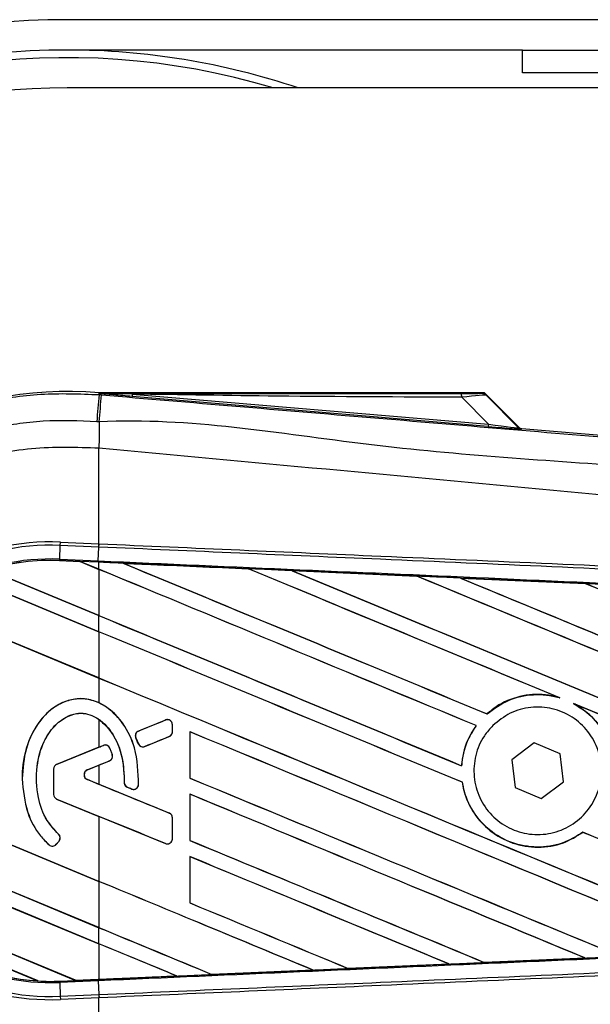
# Model space of a CAD drawing. Header units: millimetres. Extents: x 0 to 420, y 0 to 297.
# Tile 8 of 17: x 65.34 to 70.98, y 228.98 to 238.71. Entities that reach past the tile are written whole.
import ezdxf

# ---------------------------------------------------------------- set-up
doc = ezdxf.new("R2010")
doc.units = ezdxf.units.MM

msp = doc.modelspace()

# ---------------------------------------------------------------- linework, layer by layer
at = {"color": 7, "linetype": 'Continuous', "lineweight": 25}
for p, q in [((200.782, 238.7127), (65.8119, 238.7127)), ((70.3109, 238.4127), (65.8119, 238.4127)), ((70.3109, 238.1878), (70.3109, 238.4127)), ((70.3109, 238.4127), (71.0607, 238.4127)), ((71.0607, 238.1878), (70.3109, 238.1878)), ((90.5564, 238.0378), (65.8119, 238.0378)), ((66.1253, 235.0071), (66.1268, 235.0246)), ((66.1253, 235.0071), (66.1497, 235.0051)), ((66.1268, 235.0246), (66.1275, 235.0245)), ((66.1275, 235.0246), (66.1275, 235.0245)), ((66.1347, 235.0174), (66.1275, 235.0246)), ((69.929, 235.0246), (66.1275, 235.0246)), ((66.1348, 235.0166), (66.1275, 235.0245)), ((66.1348, 235.0166), (66.1347, 235.0174)), ((66.4539, 235.0125), (66.452, 234.9897)), ((66.4539, 235.0125), (69.9732, 234.7157)), ((70.2749, 234.6855), (69.9405, 235.0198)), ((69.9713, 234.693), (66.452, 234.9897)), ((69.9732, 234.7157), (69.7096, 234.9811)), ((69.9561, 234.9988), (70.2725, 234.6804)), ((69.9732, 234.7157), (69.9713, 234.693)), ((70.2725, 234.6804), (70.2749, 234.6855)), ((70.3029, 234.6724), (70.3005, 234.6673)), ((70.3029, 234.6724), (79.1983, 233.9224)), ((66.1251, 234.4769), (66.1249, 234.4769)), ((66.1251, 233.5327), (66.1251, 234.4769)), ((65.7428, 233.5175), (65.7442, 233.5493)), ((65.7442, 233.5493), (66.1251, 233.5327)), ((65.7368, 233.381), (65.7428, 233.5175)), ((66.1237, 233.5009), (65.7428, 233.5175)), ((66.1186, 233.3644), (66.1245, 233.5009)), ((66.1237, 233.5009), (66.1251, 233.5327)), ((66.1245, 233.5009), (66.1237, 233.5009)), ((66.1259, 233.5327), (66.1251, 233.5327)), ((65.7362, 233.368), (65.7368, 233.381)), ((65.7362, 233.368), (65.9363, 233.3592)), ((65.7362, 233.3679), (65.7362, 233.368)), ((65.9364, 233.3592), (65.7362, 233.3679)), ((65.7362, 233.3679), (65.7362, 233.3666)), ((65.7362, 233.3666), (65.938, 233.3578)), ((65.7368, 233.381), (66.1186, 233.3644)), ((66.118, 233.3513), (65.9363, 233.3592)), ((66.1251, 233.281), (65.9363, 233.3592)), ((65.938, 233.3578), (65.9364, 233.3592)), ((65.938, 233.3578), (66.1251, 233.2803)), ((66.1251, 233.351), (66.118, 233.3513)), ((66.1251, 233.281), (66.1251, 233.351)), ((65.0296, 233.2767), (66.1251, 232.823)), ((66.1251, 232.8237), (65.0325, 233.2762)), ((66.1251, 233.2803), (66.1251, 232.8237)), ((66.3649, 233.3405), (66.3648, 233.3405)), ((66.3649, 233.3405), (66.3703, 233.3389)), ((67.6011, 233.2864), (67.6012, 233.2863)), ((67.6028, 233.285), (67.6012, 233.2863)), ((68.0304, 233.2676), (69.2663, 233.2132)), ((68.0306, 233.2675), (68.0304, 233.2676)), ((68.0306, 233.2675), (68.0359, 233.266)), ((66.1251, 232.6642), (64.8266, 233.202)), ((64.8275, 233.201), (66.1251, 232.6635)), ((69.2663, 233.2132), (69.2665, 233.2131)), ((69.2681, 233.2118), (69.2665, 233.2131)), ((69.6975, 233.1942), (70.9319, 233.1396)), ((69.6978, 233.1941), (69.6975, 233.1942)), ((69.6978, 233.1941), (69.7031, 233.1926)), ((70.9319, 233.1396), (70.9322, 233.1395)), ((70.9338, 233.1381), (70.9322, 233.1395)), ((64.37, 232.9331), (66.1251, 232.2061)), ((66.1251, 232.2068), (64.372, 232.933)), ((66.1251, 232.6642), (66.1251, 232.823)), ((66.1251, 232.6635), (66.1251, 232.2068)), ((66.1251, 232.2061), (66.1251, 231.9607)), ((70.6637, 232.0164), (70.6805, 232.0102)), ((70.8164, 231.9538), (70.8327, 231.9464)), ((66.1251, 231.7971), (66.1251, 231.5234)), ((66.7823, 231.791), (66.782, 231.7916)), ((69.96, 231.8519), (69.9592, 231.8529)), ((66.7823, 231.791), (66.515, 231.6819)), ((66.8502, 231.7453), (66.8509, 231.7453)), ((66.8502, 231.6745), (66.8502, 231.7453)), ((66.8509, 231.6745), (66.8509, 231.7453)), ((69.8527, 231.7358), (69.8543, 231.7358)), ((66.4883, 231.6168), (66.4877, 231.6165)), ((66.5136, 231.5562), (66.4877, 231.6165)), ((66.4883, 231.6168), (66.5142, 231.5565)), ((66.515, 231.6819), (66.5147, 231.6825)), ((66.5781, 231.5303), (66.8195, 231.6289)), ((66.8195, 231.6289), (66.8198, 231.6283)), ((66.8502, 231.6745), (66.8509, 231.6745)), ((67.0237, 231.6752), (67.0237, 231.2171)), ((67.0249, 231.674), (67.0237, 231.6752)), ((67.0249, 231.2173), (67.0249, 231.674)), ((66.1251, 231.5234), (65.7065, 231.3525)), ((66.1685, 231.5404), (65.7068, 231.3519)), ((66.1685, 231.5404), (66.1683, 231.541)), ((66.2328, 231.5135), (66.2334, 231.5138)), ((66.5142, 231.5565), (66.5136, 231.5562)), ((66.5781, 231.5303), (66.5784, 231.5297)), ((70.4273, 231.5643), (70.2059, 231.3978)), ((70.6823, 231.4558), (70.4273, 231.5643)), ((66.2564, 231.4473), (66.2571, 231.4475)), ((70.7158, 231.1808), (70.6823, 231.4558)), ((65.6754, 231.3062), (65.6754, 231.0563)), ((65.6761, 231.3062), (65.6754, 231.3062)), ((65.6761, 231.3062), (65.6761, 231.0563)), ((65.7068, 231.3519), (65.7065, 231.3525)), ((66.0097, 231.2982), (66.2279, 231.3873)), ((66.01, 231.2976), (66.1251, 231.3446)), ((66.1251, 231.3446), (66.1251, 231.1557)), ((66.2279, 231.3873), (66.2282, 231.3867)), ((69.7094, 231.3388), (69.7082, 231.34)), ((70.2059, 231.3978), (70.2394, 231.1228)), ((66.1251, 230.1969), (63.5651, 231.2573)), ((63.5664, 231.256), (66.1251, 230.1962)), ((65.3654, 231.2113), (65.3647, 231.2113)), ((66.0097, 231.2982), (66.01, 231.2976)), ((67.0237, 231.2171), (67.0249, 231.2173)), ((66.0097, 231.2021), (66.01, 231.2027)), ((66.8195, 230.8715), (66.0097, 231.2021)), ((66.1251, 231.1557), (66.01, 231.2027)), ((66.3745, 231.1731), (66.3739, 231.1731)), ((66.4048, 231.1277), (66.4046, 231.1271)), ((66.4048, 231.1277), (66.4475, 231.1098)), ((66.5157, 231.1524), (66.5164, 231.1524)), ((69.715, 231.176), (69.7163, 231.1762)), ((70.2394, 231.1228), (70.4943, 231.0143)), ((70.4943, 231.0143), (70.7158, 231.1808)), ((65.6761, 231.0563), (65.6754, 231.0563)), ((66.4475, 231.1098), (66.4472, 231.1092)), ((67.0237, 231.0583), (67.0237, 230.6003)), ((67.0249, 231.0571), (67.0237, 231.0583)), ((67.0249, 230.6005), (67.0249, 231.0571)), ((65.7068, 231.0107), (65.7065, 231.0101)), ((65.7065, 231.0101), (66.1251, 230.8392)), ((65.7068, 231.0107), (66.7823, 230.5716)), ((66.1251, 230.8392), (66.1251, 230.1969)), ((66.8195, 230.8715), (66.8198, 230.8721)), ((66.8502, 230.6172), (66.8502, 230.8258)), ((66.8502, 230.8258), (66.8509, 230.8258)), ((66.8509, 230.6172), (66.8509, 230.8258)), ((63.6301, 230.7723), (66.1251, 229.7388)), ((66.1251, 229.7395), (63.6314, 230.7724)), ((65.7244, 230.6643), (65.7249, 230.6648)), ((70.9077, 230.6823), (70.9085, 230.6813)), ((66.1251, 229.5801), (63.6857, 230.5905)), ((63.6877, 230.589), (66.1251, 229.5794)), ((65.6324, 230.5573), (65.6319, 230.5568)), ((65.7027, 230.5628), (65.7299, 230.5955)), ((65.7027, 230.5628), (65.7032, 230.5624)), ((65.7032, 230.5624), (65.7304, 230.5951)), ((65.7299, 230.5955), (65.7304, 230.5951)), ((66.7823, 230.5716), (66.782, 230.5709)), ((66.8502, 230.6172), (66.8509, 230.6172)), ((67.0237, 230.6003), (67.0249, 230.6005)), ((67.0237, 230.4415), (67.0237, 229.9835)), ((67.0249, 230.4403), (67.0237, 230.4415)), ((67.0249, 229.9836), (67.0249, 230.4403)), ((66.1251, 230.1962), (66.1251, 229.7395)), ((64.0159, 229.9957), (65.8944, 229.2176)), ((65.893, 229.2188), (64.0176, 229.9957)), ((67.0237, 229.9835), (67.0249, 229.9836)), ((65.524, 229.2122), (64.2627, 229.7347)), ((64.2679, 229.7318), (65.5183, 229.2139)), ((66.1251, 229.5801), (66.1251, 229.7388)), ((66.1251, 229.5794), (66.1251, 229.229)), ((69.5865, 229.3795), (68.5883, 229.3356)), ((69.582, 229.3807), (69.5862, 229.3796)), ((69.5862, 229.3796), (69.5865, 229.3795)), ((69.9348, 229.395), (69.9335, 229.3962)), ((69.935, 229.3949), (69.9348, 229.395)), ((70.9312, 229.439), (69.935, 229.3949)), ((70.9266, 229.4402), (70.9308, 229.4391)), ((70.9308, 229.4391), (70.9312, 229.439)), ((66.8902, 229.2624), (66.8946, 229.2613)), ((66.8946, 229.2613), (66.8947, 229.2613)), ((67.2414, 229.2765), (67.2401, 229.2777)), ((67.2414, 229.2765), (68.2408, 229.3204)), ((67.2415, 229.2765), (67.2414, 229.2765)), ((68.241, 229.3203), (67.2415, 229.2765)), ((68.2365, 229.3214), (68.2408, 229.3204)), ((68.2408, 229.3204), (68.241, 229.3203)), ((68.5882, 229.3356), (68.5869, 229.3369)), ((68.5883, 229.3356), (68.5882, 229.3356)), ((65.5183, 229.2139), (65.5239, 229.2123)), ((65.5239, 229.2123), (65.524, 229.2122)), ((65.7362, 229.2107), (65.8944, 229.2176)), ((65.7362, 229.2107), (65.7368, 229.1976)), ((66.1186, 229.2142), (65.7368, 229.1976)), ((65.7368, 229.1976), (65.7428, 229.0611)), ((65.893, 229.2188), (66.1251, 229.229)), ((65.8943, 229.2176), (65.893, 229.2188)), ((65.8943, 229.2176), (66.118, 229.2274)), ((66.118, 229.2273), (65.8944, 229.2176)), ((66.1251, 229.2276), (66.118, 229.2273)), ((66.118, 229.2274), (66.118, 229.2273)), ((66.1186, 229.2142), (66.1245, 229.0778)), ((66.8947, 229.2613), (66.1251, 229.2276)), ((65.7428, 229.0611), (66.1237, 229.0777)), ((66.1237, 229.0777), (66.1245, 229.0778)), ((66.1237, 229.0777), (66.1251, 229.0459)), ((65.7428, 229.0611), (65.7442, 229.0293)), ((66.1251, 229.0459), (65.7442, 229.0293)), ((66.1251, 229.0459), (66.1259, 229.0459)), ((66.1251, 228.1017), (66.1251, 229.0459))]:
    msp.add_line(p, q, dxfattribs=at)
at = {"color": 7, "linetype": 'Continuous', "lineweight": 25, "flags": 128}
for points in [[(66.4539, 235.0125), (66.2751, 235.0152), (66.1347, 235.0174)], [(66.118, 233.3513), (66.118, 233.3517), (66.1181, 233.3524), (66.1181, 233.3535), (66.1182, 233.355), (66.1183, 233.3569), (66.1183, 233.3591), (66.1185, 233.3616), (66.1186, 233.3644)]]:
    msp.add_lwpolyline(points, dxfattribs=at)
at = {"color": 7, "linetype": 'Continuous', "lineweight": 25}
for centre, radius, start, end in [((65.8119, 231.2893), 7.4234, 90, 270), ((65.8119, 231.2893), 7.1234, 90, 270), ((65.8119, 231.2893), 7.1234, 71.32828, 90), ((65.8119, 231.2893), 7.0484, 73.22526, 123.81534), ((65.8119, 231.2893), 6.7485, 90, 270), ((65.8119, 231.2893), 7.0484, 123.81534, 286.77474), ((65.8119, 231.2893), 3.7485, 85.18028, 274.81972), ((452.0013, 202.2624), 387.2628, 175.149606, 175.189291), ((-63.9281, 245.765), 130.522, 355.15357, 355.271316), ((69.5496, 234.9873), 0.1601, 357.77119, 11.51783), ((109.4256, 234.2129), 43.3015, 179.30553, 179.65067), ((70.3043, 234.7122), 0.045, 225.00164, 265.17864), ((65.6455, 231.2893), 2.2622, 87.5, 272.5), ((65.6455, 231.2893), 2.2303, 87.5, 272.5), ((65.6455, 231.2893), 2.0937, 87.5, 272.5), ((65.6455, 231.2893), 2.0806, 87.5, 107.21651), ((65.6455, 231.2893), 2.0806, 87.5, 107.2149), ((65.6455, 231.2893), 2.0793, 87.5, 107.14432), ((66.8009, 231.7453), 0.0493, 0, 112.20926), ((66.5336, 231.6362), 0.0493, 112.20926, 203.24584), ((66.8009, 231.6745), 0.0493, 292.20927, 0), ((66.1872, 231.4948), 0.0493, 22.3787, 112.20929), ((66.5595, 231.576), 0.0493, 203.24584, 292.20927), ((66.2093, 231.433), 0.0493, 292.20926, 16.93498), ((65.7254, 231.3062), 0.05, 112.20929, 180), ((65.7254, 231.3062), 0.0493, 112.20929, 180), ((66.0293, 231.2502), 0.0519, 112.20926, 247.79071), ((66.0293, 231.2502), 0.0513, 112.20926, 247.79071), ((66.4238, 231.1732), 0.0493, 180.035, 247.29049), ((66.4665, 231.1553), 0.0493, 247.29049, 356.67135), ((65.7254, 231.0563), 0.05, 180, 247.79071), ((65.7254, 231.0563), 0.0493, 180, 247.79071), ((66.8009, 230.8258), 0.0493, 0, 67.79071), ((65.6921, 230.6271), 0.0493, 320.16689, 48.97709), ((65.6921, 230.6271), 0.05, 320.16689, 48.97709), ((65.6648, 230.5944), 0.05, 228.8059, 320.16689), ((65.6648, 230.5944), 0.0493, 228.8059, 320.16689), ((66.8009, 230.6172), 0.0493, 247.79071, 0), ((65.6455, 231.2893), 2.0806, 228.34691, 266.65309), ((65.6455, 231.2893), 2.0806, 228.35056, 266.64944), ((65.6455, 231.2893), 2.0793, 228.50755, 266.49245), ((65.6455, 231.2893), 2.0806, 266.65309, 272.5)]:
    msp.add_arc(centre, radius, start, end, dxfattribs=at)
for centre, major_axis, ratio, start_param, end_param in [((69.5853, 235.0215), (0.3178, -0.0007), 0.006593, 5.103585, 6.280472), ((69.5853, 234.9465), (0.3714, 0.0515), 0.04873, 0.045893, 1.22278), ((69.7722, 234.7584), (0.5004, -0.0783), 0.023912, 5.129559, 6.306446), ((69.7684, 234.7136), (0.5321, -0.0462), 0.006014, 5.104116, 6.281003), ((70.3067, 234.7173), (0.019, 0.0408), 0.999957, 2.790968, 3.492218), ((65.8149, 233.4095), (0.1215, -0.0503), 0.002985, 0.009253, 0.035125), ((66.1251, 232.0659), (128.6407, -53.2888), 0.008062, 1.545143, 1.574136), ((66.1251, 232.0659), (128.5657, -53.2577), 0.008062, 1.545139, 1.574136), ((66.1251, 234.6549), (128.6407, -53.2888), 0.008062, 4.717592, 4.745544), ((66.1251, 231.1034), (128.5664, -5.615), 0.017438, 1.560064, 1.569651), ((66.1251, 234.6549), (128.5657, -53.2577), 0.008062, 4.717636, 4.745555), ((66.1251, 232.6827), (128.6407, -53.2888), 0.008062, 1.538717, 1.562662), ((66.1251, 232.6827), (128.5657, -53.2577), 0.008062, 1.538827, 1.562642), ((66.1251, 235.2717), (128.6407, -53.2888), 0.008062, 4.73054, 4.797762), ((66.1251, 235.2717), (128.5657, -53.2577), 0.008062, 4.730592, 4.797783), ((66.1251, 231.1034), (128.5664, -5.615), 0.017438, 1.547109, 1.556695), ((66.1251, 233.2995), (128.6407, -53.2888), 0.008062, 1.484469, 1.549716), ((66.1251, 233.2995), (128.5657, -53.2577), 0.008062, 1.484474, 1.549688), ((66.1251, 235.8886), (128.6407, -53.2888), 0.008062, 4.743502, 4.808268), ((66.1251, 235.8886), (128.5657, -53.2577), 0.008062, 4.743562, 4.808285), ((66.1251, 231.1034), (128.5664, -5.615), 0.017438, 1.534147, 1.543725), ((66.1251, 233.9164), (128.6407, -53.2888), 0.008062, 1.492001, 1.536762), ((66.1251, 233.9164), (128.5657, -53.2577), 0.008062, 1.491968, 1.536725), ((66.1251, 234.0381), (128.5657, -53.2577), 0.008062, 4.715729, 4.743602), ((66.1251, 234.0381), (128.6407, -53.2888), 0.008062, 4.715729, 4.743595), ((66.1251, 231.4491), (128.6407, -53.2888), 0.008062, 1.546216, 1.574136), ((66.1251, 231.4491), (128.5657, -53.2577), 0.008062, 1.54621, 1.574136), ((66.1251, 233.4213), (128.5657, -53.2577), 0.008062, 4.715729, 4.766314), ((66.1251, 233.4213), (128.6407, -53.2888), 0.008062, 4.715729, 4.766299), ((66.1251, 232.6827), (128.6407, -53.2888), 0.008062, 1.494934, 1.53766), ((66.1251, 232.6827), (128.5657, -53.2577), 0.008062, 1.494938, 1.537512), ((66.1251, 232.736), (128.6407, 52.5256), 0.008079, 4.712119, 4.714197), ((66.1251, 230.132), (128.6407, 52.5256), 0.008079, 1.562097, 1.563974), ((66.1251, 230.8322), (128.6407, -53.2888), 0.008062, 1.52631, 1.567151), ((66.1251, 230.8322), (128.5657, -53.2577), 0.008062, 1.52632, 1.567137), ((66.1251, 232.736), (128.6407, 52.5256), 0.008079, 4.70909, 4.709426), ((66.1251, 230.132), (128.6407, 52.5256), 0.008079, 1.566696, 1.567497), ((66.1251, 232.8044), (128.6407, -53.2888), 0.008062, 4.722714, 4.755822), ((66.1251, 232.8044), (128.5657, -53.2577), 0.008062, 4.722728, 4.755834), ((66.1251, 232.3683), (128.6407, -52.5256), 0.008079, 4.715688, 4.721088), ((66.1251, 230.027), (128.6407, -53.8407), 0.00805, 1.571662, 1.571993), ((66.1251, 230.2154), (128.6407, -53.2888), 0.008062, 1.536767, 1.567151), ((66.1251, 230.2154), (128.5657, -53.2577), 0.008062, 1.536781, 1.567137), ((66.1251, 229.6266), (128.6407, -52.5256), 0.008079, 1.568989, 1.574095), ((66.1251, 231.4491), (128.6407, -53.2888), 0.008062, 1.515853, 1.53695), ((66.1251, 231.4491), (128.5657, -53.2577), 0.008062, 1.515859, 1.536922), ((66.1251, 232.1876), (128.6407, -53.2888), 0.008062, 4.722714, 4.745349), ((66.1251, 232.1876), (128.5657, -53.2577), 0.008062, 4.722728, 4.745355), ((66.1251, 229.5986), (128.6407, -53.2888), 0.008062, 1.547226, 1.567151), ((66.1251, 229.5986), (128.5657, -53.2577), 0.008062, 1.547245, 1.567137), ((66.1251, 228.9818), (128.6407, -53.2888), 0.008062, 1.557688, 1.574136), ((66.1251, 228.9818), (128.5657, -53.2577), 0.008062, 1.557713, 1.574136), ((66.1251, 231.5708), (128.6407, -53.2888), 0.008062, 4.722714, 4.734878), ((66.1251, 231.5708), (128.5657, -53.2577), 0.008062, 4.722728, 4.734878), ((66.1251, 230.954), (128.5657, -53.2577), 0.008062, 4.715729, 4.724402), ((66.1251, 230.954), (128.6407, -53.2888), 0.008062, 4.715729, 4.724407), ((66.1251, 228.3649), (128.6407, -53.2888), 0.008062, 1.568154, 1.574136), ((66.1251, 228.3649), (128.5657, -53.2577), 0.008062, 1.568185, 1.574136), ((66.1251, 231.4752), (128.5664, 5.615), 0.017438, 4.730777, 4.738518), ((66.1251, 231.4752), (128.5664, 5.615), 0.017438, 4.741254, 4.748982), ((66.1251, 231.4752), (128.5664, 5.615), 0.017438, 4.711627, 4.717579), ((66.1251, 231.4752), (128.5664, 5.615), 0.017438, 4.7203, 4.728051), ((65.9927, 229.1769), (0.0984, -0.0407), 0.003688, 3.151137, 3.177009)]:
    msp.add_ellipse(centre, major_axis=major_axis, ratio=ratio, start_param=start_param, end_param=end_param, dxfattribs=at)
for points, knots in [([(62.0809, 231.2892), (62.0908, 231.496), (62.111, 231.9155), (62.2737, 232.5244), (62.5311, 233.1036), (62.8809, 233.6263), (63.3169, 234.0872), (63.8196, 234.4647), (64.3837, 234.7556), (64.9647, 234.9383), (65.5531, 235.0297), (65.9331, 235.0147), (66.1253, 235.0071)], [0, 0, 0, 0, 0.100465, 0.203843, 0.304309, 0.407689, 0.508155, 0.611535, 0.712002, 0.815383, 0.906611, 1, 1, 1, 1]), ([(66.1347, 235.0174), (66.8012, 235.0178), (67.9913, 235.0185), (69.1824, 235.019), (69.7065, 235.0192)], [0, 0, 0, 0, 0.560027, 1, 1, 1, 1]), ([(66.452, 234.9897), (66.4213, 234.9923), (66.3305, 235), (66.2238, 235.009), (66.1497, 235.0153), (66.1348, 235.0166)], [0, 0, 0, 0, 0.289267, 0.85683, 1, 1, 1, 1]), ([(66.1497, 235.0051), (67.036, 234.9304), (68.8087, 234.781), (71.4669, 234.5576), (74.9296, 234.2672), (77.4997, 234.0525), (79.1866, 233.9116)], [0, 0, 0, 0, 0.20362, 0.407241, 0.610948, 1, 1, 1, 1]), ([(69.7096, 234.9811), (69.1019, 234.9836), (68.0168, 234.9881), (66.9314, 235.005), (66.4539, 235.0125)], [0, 0, 0, 0, 0.559974, 1, 1, 1, 1]), ([(69.9031, 235.0207), (69.9054, 235.0214), (69.9095, 235.0227), (69.9231, 235.024), (69.929, 235.0246)], [0, 0, 0, 0, 0.559392, 1, 1, 1, 1]), ([(69.9561, 234.9988), (69.9473, 235.0057), (69.9316, 235.0181), (69.9118, 235.0199), (69.9031, 235.0207)], [0, 0, 0, 0, 0.56, 1, 1, 1, 1]), ([(69.9405, 235.0198), (69.9395, 235.0207), (69.9371, 235.0228), (69.933, 235.0243), (69.9301, 235.0245), (69.929, 235.0246)], [0, 0, 0, 0, 0.319396, 0.748191, 1, 1, 1, 1]), ([(69.9405, 235.0198), (69.9453, 235.014), (69.9539, 235.0036), (69.9555, 235.0002), (69.9561, 234.9988)], [0, 0, 0, 0, 0.560586, 1, 1, 1, 1]), ([(66.1028, 234.7398), (65.9265, 234.7468), (65.5738, 234.7606), (65.0303, 234.6773), (64.4893, 234.5069), (63.9673, 234.2397), (63.4988, 233.8874), (63.0947, 233.4628), (62.7689, 232.9753), (62.5296, 232.441), (62.3781, 231.8733), (62.3587, 231.484), (62.349, 231.2893)], [0, 0, 0, 0, 0.092304, 0.184607, 0.286538, 0.388469, 0.490398, 0.592329, 0.694247, 0.796166, 0.898084, 1, 1, 1, 1]), ([(66.1273, 234.7378), (66.1273, 234.7378), (66.1191, 234.7384), (66.1109, 234.7391), (66.1028, 234.7398)], [0, 0, 0, 0, 0.000365, 1, 1, 1, 1]), ([(79.1881, 233.6423), (77.4993, 233.7803), (74.9254, 233.9907), (71.4571, 234.3038), (68.7917, 234.4577), (67.0176, 234.7826), (66.1273, 234.7378), (66.1273, 234.7378)], [0, 0, 0, 0, 0.388767, 0.592528, 0.796289, 0.999999, 1, 1, 1, 1]), ([(66.1249, 234.4769), (65.9023, 234.4849), (65.4563, 234.5008), (64.7994, 234.3518), (64.1887, 234.0752), (63.6457, 233.6807), (63.1985, 233.1793), (62.8648, 232.5977), (62.6492, 231.9583), (62.623, 231.5121), (62.6099, 231.2893)], [0, 0, 0, 0, 0.12488, 0.25014, 0.374649, 0.499812, 0.624764, 0.749558, 0.874924, 1, 1, 1, 1]), ([(79.187, 233.1945), (79.1366, 233.2026), (78.8257, 233.2525), (77.4616, 233.3914), (74.6588, 233.6808), (70.6152, 234.0616), (67.6224, 234.3384), (66.1251, 234.4769)], [0, 0, 0, 0, 0.011701, 0.072209, 0.314194, 0.656887, 1, 1, 1, 1]), ([(79.1795, 232.9315), (78.7162, 232.9517), (77.691, 232.9964), (76.101, 233.0657), (74.41, 233.1395), (73.1404, 233.1949), (71.8708, 233.2502), (70.6012, 233.3056), (68.5447, 233.3953), (67.0523, 233.4604), (66.1245, 233.5009)], [0, 0, 0, 0, 0.106787, 0.236344, 0.366001, 0.49568, 0.528068, 0.657625, 0.787181, 1, 1, 1, 1]), ([(66.1259, 233.5327), (67.0537, 233.4922), (68.5464, 233.4271), (70.603, 233.3375), (71.8728, 233.2821), (73.1426, 233.2267), (74.4123, 233.1713), (76.1034, 233.0976), (77.6935, 233.0283), (78.7189, 232.9836), (79.1822, 232.9633)], [0, 0, 0, 0, 0.212819, 0.342375, 0.471932, 0.50432, 0.633999, 0.763656, 0.893213, 1, 1, 1, 1]), ([(66.1186, 233.3644), (66.2845, 233.3571), (67.1143, 233.3209), (68.6078, 233.2554), (70.5986, 233.1675), (72.5882, 233.0791), (74.2449, 233.0051), (75.9002, 232.9308), (77.4336, 232.8616), (78.6343, 232.8071), (79.1744, 232.7826)], [0, 0, 0, 0, 0.038064, 0.190322, 0.342581, 0.49484, 0.647098, 0.723226, 0.875485, 1, 1, 1, 1]), ([(66.3648, 233.3405), (66.3424, 233.3415), (66.2625, 233.345), (66.1826, 233.3485), (66.1251, 233.351)], [0, 0, 0, 0, 0.280645, 1, 1, 1, 1]), ([(66.3648, 233.3405), (66.4347, 233.3375), (66.8468, 233.3194), (67.2589, 233.3014), (67.6011, 233.2864)], [0, 0, 0, 0, 0.169698, 1, 1, 1, 1]), ([(67.6012, 233.2863), (67.2727, 233.3007), (66.8606, 233.3188), (66.4485, 233.3368), (66.3649, 233.3405)], [0, 0, 0, 0, 0.797116, 1, 1, 1, 1]), ([(68.0304, 233.2676), (68.0079, 233.2685), (67.8958, 233.2735), (67.7527, 233.2797), (67.6321, 233.285), (67.6011, 233.2864)], [0, 0, 0, 0, 0.156729, 0.783643, 1, 1, 1, 1]), ([(69.2665, 233.2131), (69.0465, 233.2228), (68.6346, 233.241), (68.2226, 233.2591), (68.0306, 233.2675)], [0, 0, 0, 0, 0.533974, 1, 1, 1, 1]), ([(69.6975, 233.1942), (69.6751, 233.1952), (69.5629, 233.2001), (69.4192, 233.2065), (69.2979, 233.2118), (69.2663, 233.2132)], [0, 0, 0, 0, 0.156048, 0.780239, 1, 1, 1, 1]), ([(70.9322, 233.1395), (70.8204, 233.1444), (70.409, 233.1626), (69.9975, 233.1808), (69.6978, 233.1941)], [0, 0, 0, 0, 0.271813, 1, 1, 1, 1]), ([(71.3661, 233.1204), (71.3436, 233.1214), (71.2315, 233.1264), (71.0868, 233.1328), (70.9645, 233.1382), (70.9319, 233.1396)], [0, 0, 0, 0, 0.154957, 0.774784, 1, 1, 1, 1]), ([(66.1251, 231.9607), (66.0777, 231.9779), (65.9849, 232.0114), (65.8365, 231.9947), (65.6979, 231.935), (65.5551, 231.8147), (65.4238, 231.6054), (65.3693, 231.3847), (65.3656, 231.2448), (65.3647, 231.2113)], [0, 0, 0, 0, 0.118119, 0.231323, 0.343868, 0.472496, 0.667889, 0.920455, 1, 1, 1, 1]), ([(66.5157, 231.1524), (66.5116, 231.2754), (66.5044, 231.4871), (66.3822, 231.7463), (66.2352, 231.903), (66.0839, 231.9866), (65.9375, 232.0089), (65.7968, 231.9821), (65.6491, 231.9029), (65.5023, 231.7469), (65.3873, 231.5048), (65.3729, 231.3123), (65.3654, 231.2113)], [0, 0, 0, 0, 0.165364, 0.284789, 0.379918, 0.453224, 0.515224, 0.577101, 0.644543, 0.739504, 0.863396, 1, 1, 1, 1]), ([(70.6637, 232.0164), (70.6218, 232.0258), (70.4971, 232.0538), (70.2811, 232.036), (70.085, 231.9549), (69.9892, 231.8772), (69.9592, 231.8529)], [0, 0, 0, 0, 0.17129, 0.508755, 0.846203, 1, 1, 1, 1]), ([(69.96, 231.8519), (70.0285, 231.9018), (70.1658, 232.002), (70.4201, 232.0552), (70.5938, 232.0362), (70.6776, 232.0111), (70.6805, 232.0102)], [0, 0, 0, 0, 0.3283471, 0.658119, 0.9880092, 1, 1, 1, 1]), ([(66.5164, 231.1524), (66.5123, 231.2755), (66.5052, 231.4875), (66.3825, 231.7456), (66.2492, 231.8921), (66.1564, 231.9435), (66.1251, 231.9607)], [0, 0, 0, 0, 0.385859, 0.664934, 0.887148, 1, 1, 1, 1]), ([(70.0173, 231.737), (70.0726, 231.7818), (70.1831, 231.8716), (70.3935, 231.9271), (70.6079, 231.9143), (70.8066, 231.8299), (70.9661, 231.6849), (71.0685, 231.4951), (71.1023, 231.2822), (71.0639, 231.0703), (70.9574, 230.883), (70.795, 230.7414), (70.5948, 230.6616), (70.3794, 230.6525), (70.1731, 230.7152), (69.9992, 230.8428), (69.8775, 231.0207), (69.8213, 231.229), (69.8378, 231.4432), (69.9115, 231.6182), (69.9879, 231.704), (70.0173, 231.737)], [0, 0, 0, 0, 0.053701, 0.107401, 0.161118, 0.214849, 0.268575, 0.322276, 0.375942, 0.429583, 0.483224, 0.536891, 0.590592, 0.644318, 0.698049, 0.751765, 0.805459, 0.859132, 0.91279, 0.966445, 1, 1, 1, 1]), ([(70.8164, 231.9538), (70.8604, 231.9268), (70.9765, 231.8553), (71.1201, 231.6817), (71.1978, 231.488), (71.2099, 231.3685), (71.2135, 231.333)], [0, 0, 0, 0, 0.201287, 0.531219, 0.860982, 1, 1, 1, 1]), ([(71.2148, 231.3332), (71.2136, 231.349), (71.2058, 231.449), (71.1504, 231.6289), (71.0125, 231.8257), (70.8874, 231.9097), (70.8327, 231.9464)], [0, 0, 0, 0, 0.063345, 0.400734, 0.738191, 1, 1, 1, 1]), ([(65.7244, 230.6643), (65.6845, 230.7073), (65.5894, 230.8098), (65.5082, 231.0448), (65.4981, 231.3164), (65.5621, 231.5624), (65.6708, 231.7278), (65.7864, 231.8196), (65.8946, 231.8595), (65.992, 231.8601), (66.0829, 231.8281), (66.193, 231.7522), (66.295, 231.61), (66.367, 231.4035), (66.3719, 231.254), (66.3745, 231.1731)], [0, 0, 0, 0, 0.074435, 0.177241, 0.308602, 0.417464, 0.496355, 0.557068, 0.603022, 0.641045, 0.678953, 0.724301, 0.809966, 0.897223, 1, 1, 1, 1]), ([(65.7249, 230.6648), (65.685, 230.7078), (65.5899, 230.8101), (65.5088, 231.0449), (65.4988, 231.3163), (65.5627, 231.5621), (65.6712, 231.7273), (65.7867, 231.8189), (65.8947, 231.8589), (65.9917, 231.8594), (66.0674, 231.8333), (66.1088, 231.8073), (66.1251, 231.7971)], [0, 0, 0, 0, 0.105797, 0.251954, 0.438745, 0.593524, 0.705651, 0.791916, 0.85718, 0.911157, 0.96497, 1, 1, 1, 1]), ([(66.1251, 231.7971), (66.157, 231.7686), (66.2433, 231.6914), (66.3473, 231.4995), (66.3724, 231.3088), (66.3737, 231.1927), (66.3739, 231.1731)], [0, 0, 0, 0, 0.183785, 0.498377, 0.915438, 1, 1, 1, 1]), ([(66.8509, 231.7453), (66.8503, 231.751), (66.8492, 231.7622), (66.8406, 231.7771), (66.8279, 231.7885), (66.8121, 231.795), (66.796, 231.7961), (66.7863, 231.793), (66.782, 231.7916)], [0, 0, 0, 0, 0.171915, 0.344133, 0.516352, 0.688574, 0.860799, 1, 1, 1, 1]), ([(69.8527, 231.7358), (69.8273, 231.6968), (69.7557, 231.587), (69.7168, 231.446), (69.7091, 231.3509), (69.7082, 231.34)], [0, 0, 0, 0, 0.327224, 0.922547, 1, 1, 1, 1]), ([(69.7094, 231.3388), (69.7223, 231.4229), (69.7441, 231.5657), (69.8223, 231.6863), (69.8543, 231.7358)], [0, 0, 0, 0, 0.5894269, 1, 1, 1, 1]), ([(66.5147, 231.6825), (66.5098, 231.6799), (66.4999, 231.6747), (66.4893, 231.6612), (66.4835, 231.6452), (66.4832, 231.6295), (66.4864, 231.6204), (66.4877, 231.6165)], [0, 0, 0, 0, 0.208496, 0.420751, 0.633005, 0.845258, 1, 1, 1, 1]), ([(66.8198, 231.6283), (66.8247, 231.6308), (66.8346, 231.636), (66.8452, 231.6495), (66.8503, 231.663), (66.8507, 231.6716), (66.8509, 231.6745)], [0, 0, 0, 0, 0.27985, 0.564821, 0.849789, 1, 1, 1, 1]), ([(66.2334, 231.5138), (66.2308, 231.5187), (66.2255, 231.5286), (66.212, 231.5392), (66.196, 231.5449), (66.1807, 231.5452), (66.1718, 231.5422), (66.1683, 231.541)], [0, 0, 0, 0, 0.2112772, 0.4263684, 0.6414599, 0.8565516, 1, 1, 1, 1]), ([(66.2564, 231.4473), (66.2547, 231.453), (66.2511, 231.4643), (66.2435, 231.4864), (66.237, 231.5027), (66.2328, 231.5135)], [0, 0, 0, 0, 0.252297, 0.504594, 1, 1, 1, 1]), ([(66.2571, 231.4475), (66.2553, 231.4532), (66.2518, 231.4645), (66.2441, 231.4867), (66.2377, 231.503), (66.2334, 231.5138)], [0, 0, 0, 0, 0.252074, 0.504148, 1, 1, 1, 1]), ([(66.5136, 231.5562), (66.5163, 231.5514), (66.5216, 231.5416), (66.5353, 231.5312), (66.5514, 231.5257), (66.5665, 231.5257), (66.5751, 231.5286), (66.5784, 231.5297)], [0, 0, 0, 0, 0.213159, 0.430344, 0.647531, 0.864719, 1, 1, 1, 1]), ([(66.2282, 231.3867), (66.2331, 231.3893), (66.243, 231.3945), (66.2536, 231.408), (66.2594, 231.424), (66.2596, 231.4377), (66.2576, 231.4453), (66.2571, 231.4475)], [0, 0, 0, 0, 0.22404, 0.452093, 0.680146, 0.908199, 1, 1, 1, 1]), ([(66.1253, 227.5715), (65.9376, 227.5639), (65.5576, 227.5486), (64.9749, 227.6381), (64.3894, 227.8206), (63.8297, 228.1076), (63.3215, 228.4873), (62.8883, 228.943), (62.5341, 229.4696), (62.2777, 230.0429), (62.1121, 230.6569), (62.0914, 231.0765), (62.0809, 231.2892)], [0, 0, 0, 0, 0.09123, 0.184622, 0.285093, 0.388477, 0.488947, 0.59233, 0.692799, 0.796181, 0.896635, 1, 1, 1, 1]), ([(62.349, 231.2893), (62.3587, 231.0947), (62.3781, 230.7054), (62.5296, 230.1377), (62.7689, 229.6033), (63.0947, 229.1158), (63.4988, 228.6912), (63.9673, 228.3389), (64.4893, 228.0717), (65.0303, 227.9013), (65.5738, 227.818), (65.9265, 227.8319), (66.1028, 227.8388)], [0, 0, 0, 0, 0.101916, 0.203834, 0.305753, 0.407671, 0.509602, 0.611531, 0.713462, 0.815393, 0.907696, 1, 1, 1, 1]), ([(66.1249, 228.1017), (65.9023, 228.0937), (65.4563, 228.0778), (64.7994, 228.2268), (64.1887, 228.5034), (63.6457, 228.8979), (63.1985, 229.3993), (62.8648, 229.9809), (62.6492, 230.6203), (62.623, 231.0665), (62.6099, 231.2893)], [0, 0, 0, 0, 0.12488, 0.25014, 0.374649, 0.499812, 0.624764, 0.749558, 0.874924, 1, 1, 1, 1]), ([(65.3647, 231.2113), (65.3757, 231.0979), (65.395, 230.8974), (65.5109, 230.6767), (65.6023, 230.5861), (65.6319, 230.5568)], [0, 0, 0, 0, 0.4679981, 0.8279401, 1, 1, 1, 1]), ([(65.3654, 231.2113), (65.3763, 231.098), (65.3957, 230.8976), (65.5114, 230.6771), (65.6028, 230.5866), (65.6324, 230.5573)], [0, 0, 0, 0, 0.468022, 0.827948, 1, 1, 1, 1]), ([(66.3739, 231.1731), (66.3744, 231.1675), (66.3755, 231.1563), (66.3842, 231.1414), (66.3946, 231.1318), (66.4021, 231.1282), (66.4046, 231.1271)], [0, 0, 0, 0, 0.2867523, 0.5740178, 0.8612836, 1, 1, 1, 1]), ([(66.4472, 231.1092), (66.4525, 231.1076), (66.4632, 231.1043), (66.4802, 231.1063), (66.4957, 231.1135), (66.5078, 231.1256), (66.5147, 231.1393), (66.5159, 231.1486), (66.5164, 231.1524)], [0, 0, 0, 0, 0.1734899, 0.3501499, 0.52681, 0.7034698, 0.8801287, 1, 1, 1, 1]), ([(69.715, 231.176), (69.7183, 231.1573), (69.7363, 231.0553), (69.8114, 230.8783), (69.9834, 230.6864), (70.2102, 230.562), (70.4643, 230.5208), (70.7101, 230.56), (70.8456, 230.6428), (70.9085, 230.6813)], [0, 0, 0, 0, 0.037003, 0.201035, 0.365092, 0.52921, 0.69341, 0.857687, 1, 1, 1, 1]), ([(70.9077, 230.6823), (70.8513, 230.6472), (70.7228, 230.5673), (70.4858, 230.5225), (70.2309, 230.5566), (70.001, 230.6746), (69.824, 230.8615), (69.741, 231.0425), (69.721, 231.1508), (69.7163, 231.1762)], [0, 0, 0, 0, 0.128694, 0.292951, 0.457245, 0.621517, 0.785717, 0.949832, 1, 1, 1, 1]), ([(66.8509, 230.8258), (66.8503, 230.8314), (66.8492, 230.8427), (66.8406, 230.8576), (66.8301, 230.8673), (66.8224, 230.8709), (66.8198, 230.8721)], [0, 0, 0, 0, 0.2844746, 0.5694513, 0.8544304, 1, 1, 1, 1]), ([(66.782, 230.5709), (66.7873, 230.5694), (66.798, 230.5661), (66.8151, 230.5683), (66.8304, 230.5757), (66.8424, 230.5878), (66.8497, 230.6024), (66.8505, 230.6126), (66.8509, 230.6172)], [0, 0, 0, 0, 0.169248, 0.341471, 0.513695, 0.685917, 0.858137, 1, 1, 1, 1]), ([(79.0099, 229.7885), (78.5245, 229.7665), (77.3787, 229.7145), (75.9002, 229.6478), (74.2449, 229.5735), (72.5882, 229.4995), (70.5986, 229.4111), (68.6078, 229.3232), (67.1143, 229.2577), (66.2845, 229.2215), (66.1186, 229.2142)], [0, 0, 0, 0, 0.113301, 0.26751, 0.344613, 0.498822, 0.653031, 0.80724, 0.961449, 1, 1, 1, 1]), ([(66.1245, 229.0778), (67.0523, 229.1182), (68.5447, 229.1833), (70.6012, 229.273), (71.8708, 229.3284), (73.1404, 229.3838), (74.41, 229.4391), (76.101, 229.5129), (77.691, 229.5822), (78.7162, 229.627), (79.1795, 229.6472)], [0, 0, 0, 0, 0.212819, 0.342375, 0.471932, 0.50432, 0.633999, 0.763656, 0.893212, 1, 1, 1, 1]), ([(79.1822, 229.6153), (78.7189, 229.5951), (77.6935, 229.5504), (76.1034, 229.481), (74.4123, 229.4073), (73.1426, 229.3519), (71.8728, 229.2965), (70.603, 229.2412), (68.5464, 229.1515), (67.0537, 229.0864), (66.1259, 229.0459)], [0, 0, 0, 0, 0.106788, 0.236344, 0.366001, 0.49568, 0.528068, 0.657625, 0.787181, 1, 1, 1, 1]), ([(79.187, 229.3841), (79.1366, 229.376), (78.8257, 229.3261), (77.4616, 229.1872), (74.6588, 228.8979), (70.6152, 228.517), (67.6224, 228.2402), (66.1251, 228.1017)], [0, 0, 0, 0, 0.011701, 0.072209, 0.314194, 0.656887, 1, 1, 1, 1]), ([(68.5882, 229.3356), (68.5943, 229.3359), (68.927, 229.3505), (69.2597, 229.3652), (69.5862, 229.3796)], [0, 0, 0, 0, 0.0183639, 1, 1, 1, 1]), ([(69.5865, 229.3795), (69.6089, 229.3805), (69.7251, 229.3857), (69.8412, 229.3908), (69.935, 229.3949)], [0, 0, 0, 0, 0.193054, 1, 1, 1, 1]), ([(69.9348, 229.395), (70.1554, 229.4048), (70.4875, 229.4194), (70.8194, 229.4342), (70.9308, 229.4391)], [0, 0, 0, 0, 0.664569, 1, 1, 1, 1]), ([(70.9312, 229.439), (70.9536, 229.4399), (71.0704, 229.4451), (71.1871, 229.4503), (71.2814, 229.4545)], [0, 0, 0, 0, 0.192083, 1, 1, 1, 1]), ([(66.118, 229.2274), (66.2839, 229.2346), (66.5428, 229.2459), (66.8016, 229.2572), (66.8946, 229.2613)], [0, 0, 0, 0, 0.640923, 1, 1, 1, 1]), ([(66.8947, 229.2613), (66.9171, 229.2623), (67.0327, 229.2673), (67.1483, 229.2724), (67.2415, 229.2765)], [0, 0, 0, 0, 0.193973, 1, 1, 1, 1]), ([(68.241, 229.3203), (68.2634, 229.3213), (68.3792, 229.3264), (68.495, 229.3315), (68.5883, 229.3356)], [0, 0, 0, 0, 0.193685, 1, 1, 1, 1]), ([(66.118, 229.2273), (66.118, 229.2271), (66.118, 229.2266), (66.1182, 229.224), (66.1183, 229.22), (66.1185, 229.2162), (66.1186, 229.2142)], [0, 0, 0, 0, 0.223878, 0.482586, 0.741293, 1, 1, 1, 1])]:
    msp.add_open_spline(points, degree=3, knots=knots, dxfattribs=at)
for points in [[(66.1245, 233.5009), (66.1246, 233.5031), (66.1248, 233.5075), (66.1252, 233.5154), (66.1255, 233.5238), (66.1258, 233.5297), (66.1259, 233.5327)], [(66.1245, 229.0778), (66.1246, 229.0756), (66.1248, 229.0712), (66.1252, 229.0633), (66.1255, 229.0548), (66.1258, 229.0489), (66.1259, 229.0459)]]:
    msp.add_open_spline(points, degree=3, dxfattribs=at)

doc.saveas('drawing.dxf')
